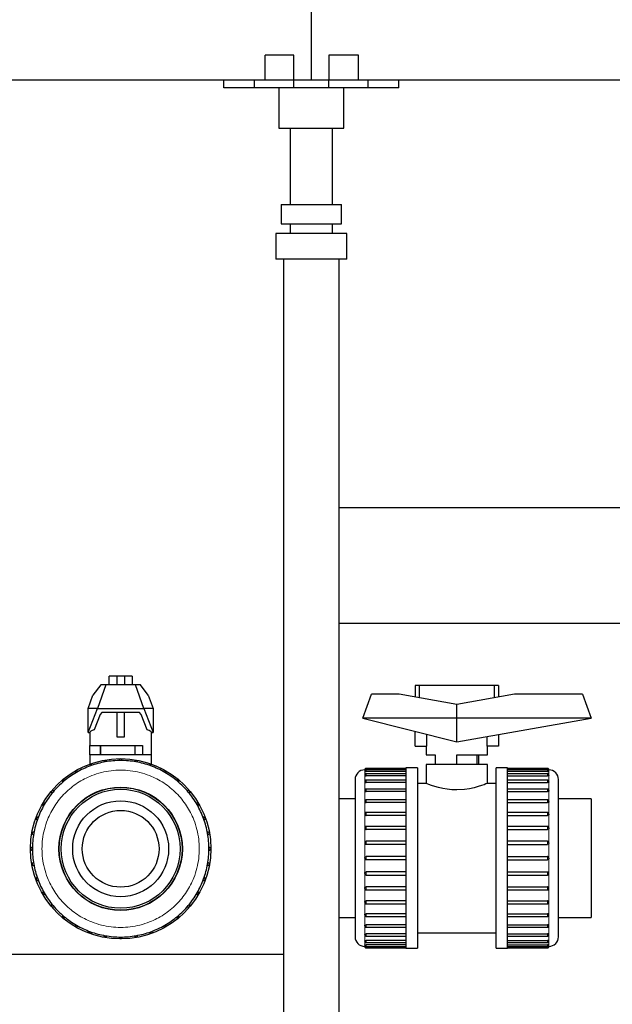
# Model space of a CAD drawing. Header units: millimetres. Extents: x 0 to 841, y 0 to 594.
# Tile 71 of 92: x 499 to 511, y 435 to 455. Entities that reach past the tile are written whole.
import ezdxf

# ---------------------------------------------------------------- set-up
doc = ezdxf.new("R2010")
doc.units = ezdxf.units.MM
doc.layers.add('TRAIT-FORT', color=4, linetype='Continuous', lineweight=25)

msp = doc.modelspace()

# ---------------------------------------------------------------- linework, layer by layer
at = {"lineweight": 18}
for p, q in [((506.11113, 439.84696), (506.11113, 439.81901)), ((506.11113, 439.81901), (506.11113, 439.736)), ((506.14313, 439.85101), (506.14313, 439.87896)), ((506.14313, 439.85101), (506.14313, 439.81318)), ((506.14313, 439.768), (506.14313, 439.72479)), ((509.91913, 439.85088), (509.91913, 439.87896)), ((509.91913, 439.81318), (509.91913, 439.85101)), ((509.91913, 439.72479), (509.91913, 439.768)), ((509.95113, 439.81901), (509.95113, 439.84696)), ((509.95113, 439.736), (509.95113, 439.81901)), ((506.11113, 439.736), (506.11113, 439.60045)), ((506.11113, 439.60045), (506.11113, 439.41648)), ((506.14313, 439.63245), (506.14313, 439.58421)), ((509.91913, 439.58421), (509.91913, 439.63245)), ((509.95113, 439.60045), (509.95113, 439.736)), ((509.95113, 439.41648), (509.95113, 439.60045)), ((506.11113, 439.41648), (506.11113, 439.18969)), ((506.14313, 439.44848), (506.14313, 439.3957)), ((509.91913, 439.3957), (509.91913, 439.44848)), ((509.95113, 439.18969), (509.95113, 439.41648)), ((506.11113, 439.18969), (506.11113, 438.92696)), ((506.14313, 439.22169), (506.14313, 439.165)), ((509.91913, 439.165), (509.91913, 439.22169)), ((509.95113, 438.92696), (509.95113, 439.18969)), ((506.14313, 438.95896), (506.14313, 438.89911)), ((509.91913, 438.89911), (509.91913, 438.95896)), ((506.11113, 438.92696), (506.11113, 438.63628)), ((509.95113, 438.63628), (509.95113, 438.92696)), ((506.11113, 438.63628), (506.11113, 438.32647)), ((506.14313, 438.66828), (506.14313, 438.60611)), ((509.91913, 438.60611), (509.91913, 438.66828)), ((509.95113, 438.32647), (509.95113, 438.63628)), ((506.11113, 438.32647), (506.11113, 438.00696)), ((506.14313, 438.35847), (506.14313, 438.29491)), ((509.91913, 438.29491), (509.91913, 438.35847)), ((509.95113, 438.00696), (509.95113, 438.32647)), ((506.11113, 438.00696), (506.11113, 437.68745)), ((506.14313, 438.03896), (506.14313, 437.97496)), ((509.91913, 437.97496), (509.91913, 438.03896)), ((509.95113, 437.68745), (509.95113, 438.00696)), ((506.14313, 437.71901), (506.14313, 437.65545)), ((509.91913, 437.65545), (509.91913, 437.71901)), ((506.11113, 437.68745), (506.11113, 437.37764)), ((509.95113, 437.37764), (509.95113, 437.68745)), ((506.11113, 437.37764), (506.11113, 437.08696)), ((506.14313, 437.40781), (506.14313, 437.34564)), ((509.91913, 437.34564), (509.91913, 437.40781)), ((509.95113, 437.08696), (509.95113, 437.37764)), ((506.11113, 437.08696), (506.11113, 436.82423)), ((506.14313, 437.11481), (506.14313, 437.05496)), ((509.91913, 437.05496), (509.91913, 437.11481)), ((509.95113, 436.82423), (509.95113, 437.08696)), ((506.11113, 436.82423), (506.11113, 436.59744)), ((506.14313, 436.84892), (506.14313, 436.79223)), ((509.91913, 436.79223), (509.91913, 436.84892)), ((509.95113, 436.59744), (509.95113, 436.82423)), ((506.11113, 436.59744), (506.11113, 436.41347)), ((506.14313, 436.61822), (506.14313, 436.56544)), ((509.91913, 436.56544), (509.91913, 436.61822)), ((509.95113, 436.41347), (509.95113, 436.59744)), ((506.11113, 436.41347), (506.11113, 436.27793)), ((506.11113, 436.27793), (506.11113, 436.19491)), ((506.14313, 436.42971), (506.14313, 436.38147)), ((506.14313, 436.28913), (506.14313, 436.24593)), ((509.91913, 436.38147), (509.91913, 436.42971)), ((509.91913, 436.24593), (509.91913, 436.28913)), ((509.95113, 436.27793), (509.95113, 436.41347)), ((509.95113, 436.19491), (509.95113, 436.27793)), ((506.11113, 436.19491), (506.11113, 436.16696)), ((506.14313, 436.20074), (506.14313, 436.16291)), ((506.14313, 436.1629), (506.14313, 436.13496)), ((509.91913, 436.16291), (509.91913, 436.20074)), ((509.91913, 436.16291), (509.91913, 436.13496)), ((509.95113, 436.16696), (509.95113, 436.19491))]:
    msp.add_line(p, q, dxfattribs=at)
msp.add_open_spline([(501.02428, 439.84251), (501.09095, 439.84016), (501.22635, 439.83539), (501.42931, 439.79601), (501.61495, 439.73641), (501.77998, 439.6612), (501.92424, 439.57691), (502.06019, 439.47774), (502.18598, 439.36421), (502.29951, 439.23842), (502.39868, 439.10246), (502.48299, 438.95821), (502.55811, 438.79317), (502.6181, 438.60754), (502.65603, 438.40457), (502.66834, 438.20251), (502.65603, 438.00044), (502.61809, 437.79748), (502.55811, 437.61185), (502.48298, 437.44681), (502.39868, 437.30255), (502.29951, 437.16661), (502.18597, 437.04081), (502.06018, 436.92728), (501.92423, 436.82811), (501.77997, 436.74381), (501.61493, 436.66868), (501.4293, 436.6087), (501.22634, 436.57077), (501.02427, 436.55845), (500.82221, 436.57077), (500.61925, 436.6087), (500.43361, 436.66869), (500.26858, 436.74381), (500.12432, 436.82812), (499.98837, 436.92728), (499.86258, 437.04082), (499.74905, 437.16661), (499.64988, 437.30256), (499.56557, 437.44682), (499.49045, 437.61186), (499.43046, 437.79749), (499.39253, 438.00045), (499.38022, 438.20252), (499.39253, 438.40459), (499.43047, 438.60755), (499.49045, 438.79318), (499.56558, 438.95821), (499.64988, 439.10248), (499.74905, 439.23842), (499.86259, 439.36422), (499.98838, 439.47775), (500.12433, 439.57692), (500.26859, 439.6612), (500.43363, 439.73641), (500.61926, 439.79601), (500.82222, 439.83539), (500.95762, 439.84016), (501.02428, 439.84251)], degree=3, knots=[0, 0, 0, 0, 0.0194079, 0.03941762, 0.05998784, 0.07607081, 0.09215173, 0.10857691, 0.125, 0.14142519, 0.15784828, 0.17393124, 0.19001216, 0.2105842, 0.23059348, 0.25, 0.26940836, 0.28941762, 0.30998784, 0.32607081, 0.34215173, 0.35857691, 0.375, 0.39142519, 0.40784828, 0.42393124, 0.44001216, 0.4605842, 0.48059348, 0.5, 0.51940836, 0.53941762, 0.55998784, 0.57607081, 0.59215173, 0.60857691, 0.625, 0.64142518, 0.65784828, 0.67393124, 0.69001216, 0.7105842, 0.73059348, 0.75, 0.76940836, 0.78941762, 0.80998784, 0.82607081, 0.84215173, 0.85857691, 0.875, 0.89142518, 0.90784828, 0.92393124, 0.94001216, 0.9605842, 0.98059302, 1, 1, 1, 1], dxfattribs=at)
at = {"layer": 'TRAIT-FORT', "lineweight": 25}
for p, q in [((504.99948, 454.22971), (504.99948, 456.22971)), ((504.03843, 454.22971), (504.03843, 454.74971)), ((504.63348, 454.74971), (504.03843, 454.74971)), ((504.63348, 454.22971), (504.63348, 454.74971)), ((505.98548, 454.74971), (505.36548, 454.74971)), ((505.36548, 454.74971), (505.36548, 454.22971)), ((505.98548, 454.22971), (505.98548, 454.74971)), ((503.17348, 454.22971), (482.82548, 454.22971)), ((503.17348, 454.06971), (503.17348, 454.22971)), ((503.81348, 454.22971), (503.17348, 454.22971)), ((503.81348, 454.06971), (503.81348, 454.22971)), ((504.63348, 454.22971), (503.81348, 454.22971)), ((504.63348, 454.06971), (504.63348, 454.22971)), ((505.36548, 454.22971), (504.63348, 454.22971)), ((505.36548, 454.06971), (505.36548, 454.22971)), ((506.18548, 454.22971), (505.36548, 454.22971)), ((506.18548, 454.06971), (506.18548, 454.22971)), ((506.82548, 454.22971), (506.18548, 454.22971)), ((506.82548, 454.06971), (506.82548, 454.22971)), ((527.17348, 454.22971), (506.82548, 454.22971)), ((503.81348, 454.06971), (503.17348, 454.06971)), ((504.63348, 454.06971), (503.81348, 454.06971)), ((504.31948, 454.06971), (504.31948, 453.22971)), ((505.36548, 454.06971), (504.63348, 454.06971)), ((506.18548, 454.06971), (505.36548, 454.06971)), ((505.67948, 453.22971), (505.67948, 454.06971)), ((506.82548, 454.06971), (506.18548, 454.06971)), ((504.31948, 453.22971), (505.67948, 453.22971)), ((504.55948, 453.22971), (504.55948, 451.63325)), ((505.43948, 451.63325), (505.43948, 453.22971)), ((504.36948, 451.63325), (504.36948, 451.23325)), ((504.36948, 451.63325), (505.62948, 451.63325)), ((505.62948, 451.23325), (505.62948, 451.63325)), ((504.36948, 451.23325), (505.62948, 451.23325)), ((504.55948, 451.23325), (504.55948, 451.03325)), ((505.43948, 451.03325), (505.43948, 451.23325)), ((504.25948, 451.03325), (504.25948, 450.49325)), ((505.73948, 451.03325), (504.25948, 451.03325)), ((505.73948, 450.49325), (505.73948, 451.03325)), ((505.73948, 450.49325), (504.25948, 450.49325)), ((504.41948, 450.49325), (504.41948, 416.62971)), ((505.57948, 416.62971), (505.57948, 450.49325)), ((528.41948, 445.30971), (505.57948, 445.30971)), ((505.57948, 442.90971), (528.41948, 442.90971)), ((500.61171, 441.62251), (500.44748, 441.40713)), ((500.71305, 441.62251), (500.54428, 441.12451)), ((500.71305, 441.62251), (500.61171, 441.62251)), ((501.33551, 441.62251), (500.71305, 441.62251)), ((500.78428, 441.62251), (500.78428, 441.80251)), ((500.94428, 441.80251), (500.78428, 441.80251)), ((500.94428, 441.80251), (500.94428, 441.62251)), ((501.10428, 441.80251), (500.94428, 441.80251)), ((501.10428, 441.80251), (501.10428, 441.62251)), ((501.26428, 441.80251), (501.10428, 441.80251)), ((501.26428, 441.80251), (501.26428, 441.62251)), ((501.50428, 441.12451), (501.33551, 441.62251)), ((501.43685, 441.62251), (501.33551, 441.62251)), ((501.60108, 441.40713), (501.43685, 441.62251)), ((507.16513, 441.60696), (507.16513, 441.36696)), ((507.24513, 441.60696), (507.16513, 441.60696)), ((507.24513, 441.60696), (507.24513, 441.35259)), ((508.81713, 441.60696), (507.24513, 441.60696)), ((508.81713, 441.35259), (508.81713, 441.60696)), ((508.89713, 441.60696), (508.81713, 441.60696)), ((508.89713, 441.60696), (508.89713, 441.36696)), ((500.34428, 441.12451), (500.44748, 441.40713)), ((501.60108, 441.40713), (501.70428, 441.12451)), ((506.07113, 440.92896), (506.25238, 441.42696)), ((506.83113, 441.42696), (506.25238, 441.42696)), ((508.03113, 441.21139), (506.83113, 441.42696)), ((509.23113, 441.42696), (508.03217, 441.21158)), ((510.64987, 441.42696), (509.23113, 441.42696)), ((510.64987, 441.42696), (510.83113, 440.92896)), ((508.03113, 440.92896), (508.03217, 441.21158)), ((508.03217, 441.21158), (508.03113, 441.21139)), ((500.34428, 440.62651), (500.54428, 441.12451)), ((500.54428, 441.12451), (500.34428, 441.12451)), ((500.34428, 440.62651), (500.34428, 441.12451)), ((500.59596, 440.99921), (500.46898, 440.68303)), ((500.54428, 441.12451), (501.50428, 441.12451)), ((500.63239, 441.04674), (500.59596, 440.99921)), ((501.41617, 441.04674), (500.63239, 441.04674)), ((500.94428, 441.04674), (500.94428, 440.53851)), ((501.10428, 440.53851), (501.10428, 441.04674)), ((501.4526, 440.99921), (501.41617, 441.04674)), ((501.57958, 440.68303), (501.4526, 440.99921)), ((501.50428, 441.12451), (501.70428, 440.62651)), ((501.70428, 441.12451), (501.50428, 441.12451)), ((501.70428, 441.12451), (501.70428, 440.62651)), ((508.03113, 440.92896), (506.07113, 440.92896)), ((506.07113, 440.92896), (508.03113, 440.43096)), ((510.83113, 440.92896), (508.03113, 440.92896)), ((508.03113, 440.43096), (508.03113, 440.92896)), ((508.03113, 440.43096), (510.83113, 440.92896)), ((500.34428, 440.62651), (500.38448, 440.62651)), ((500.38448, 440.62651), (500.38448, 440.35851)), ((501.66408, 440.35851), (501.66408, 440.62651)), ((501.66408, 440.62651), (501.70428, 440.62651)), ((507.16513, 440.34296), (507.16513, 440.651)), ((507.39635, 440.59225), (507.39635, 440.34296)), ((508.89713, 440.58498), (508.89713, 440.34296)), ((500.94428, 440.53851), (501.10428, 440.53851)), ((508.66591, 440.34296), (508.66591, 440.54386)), ((500.38448, 440.15851), (500.38448, 440.35851)), ((500.38448, 440.35851), (501.47669, 440.35851)), ((500.60228, 440.35851), (500.60228, 440.15851)), ((500.60228, 440.15851), (500.60228, 440.35851)), ((501.32268, 440.35851), (501.32268, 440.15851)), ((501.47669, 440.35851), (501.47669, 440.15851)), ((501.66408, 440.15851), (501.66408, 440.35851)), ((507.16513, 440.34296), (507.39635, 440.34296)), ((507.39133, 440.34296), (507.39133, 440.16296)), ((508.89713, 440.34296), (508.66591, 440.34296)), ((508.67093, 440.16296), (508.67093, 440.34296)), ((500.38428, 440.15851), (500.38428, 439.97022)), ((501.66428, 440.15851), (500.38428, 440.15851)), ((501.66428, 439.97022), (501.66428, 440.15851)), ((507.39113, 439.96296), (507.39113, 439.56696)), ((508.67113, 439.96296), (507.39113, 439.96296)), ((507.39133, 440.16296), (507.57872, 440.16296)), ((507.57872, 440.16296), (507.57872, 439.96296)), ((508.03113, 440.16296), (508.67093, 440.16296)), ((508.03113, 439.96296), (508.03113, 440.16296)), ((508.45313, 439.96296), (508.45313, 440.16296)), ((508.48353, 440.16296), (508.48353, 439.96296)), ((508.67113, 439.56696), (508.67113, 439.96296)), ((506.11196, 439.85344), (506.11167, 439.84694)), ((506.97113, 439.87896), (506.14313, 439.87896)), ((506.97113, 439.85101), (506.14313, 439.85101)), ((506.97113, 439.81318), (506.14313, 439.81318)), ((506.97113, 439.768), (506.14313, 439.768)), ((507.21113, 439.88696), (506.97113, 439.88696)), ((506.97113, 439.88696), (506.97113, 438.00696)), ((507.21113, 439.88696), (507.21113, 438.00696)), ((509.09113, 439.88696), (508.85113, 439.88696)), ((508.85113, 436.12696), (508.85113, 439.88696)), ((509.09113, 436.12696), (509.09113, 439.88696)), ((509.91913, 439.87896), (509.09113, 439.87896)), ((509.91913, 439.85101), (509.09113, 439.85101)), ((509.91913, 439.81318), (509.09113, 439.81318)), ((509.91913, 439.768), (509.09113, 439.768)), ((509.93035, 439.87693), (509.91912, 439.8788)), ((509.93035, 439.76596), (509.91916, 439.76783)), ((509.93035, 439.84898), (509.9192, 439.85083)), ((509.93323, 439.87542), (509.92653, 439.87809)), ((505.91113, 439.64696), (505.91113, 436.36696)), ((506.97113, 439.72479), (506.14313, 439.72479)), ((506.97113, 439.63245), (506.14313, 439.63245)), ((506.97113, 439.58421), (506.14313, 439.58421)), ((507.39113, 439.56696), (507.21113, 439.56696)), ((508.85113, 439.56696), (508.67113, 439.56696)), ((509.09113, 439.72479), (509.91913, 439.72479)), ((509.91913, 439.63245), (509.09113, 439.63245)), ((509.09113, 439.58421), (509.91913, 439.58421)), ((509.93035, 439.63042), (509.91918, 439.63228)), ((510.15113, 436.36696), (510.15113, 439.64696)), ((506.97113, 439.44848), (506.14313, 439.44848)), ((506.97113, 439.3957), (506.14313, 439.3957)), ((509.91913, 439.44848), (509.09113, 439.44848)), ((509.09113, 439.3957), (509.91913, 439.3957)), ((509.93035, 439.44645), (509.91919, 439.44831)), ((505.91113, 439.24696), (505.57948, 439.24696)), ((506.97113, 439.22169), (506.14313, 439.22169)), ((506.97113, 439.165), (506.14313, 439.165)), ((509.91913, 439.22169), (509.09113, 439.22169)), ((509.09113, 439.165), (509.91913, 439.165)), ((509.93035, 439.21966), (509.91914, 439.22152)), ((510.83113, 439.24696), (510.15113, 439.24696)), ((510.83113, 439.24696), (510.83113, 436.76696)), ((506.97113, 438.95896), (506.14313, 438.95896)), ((509.91913, 438.95896), (509.09113, 438.95896)), ((509.93035, 438.95693), (509.9192, 438.95878)), ((506.97113, 438.89911), (506.14313, 438.89911)), ((509.09113, 438.89911), (509.91913, 438.89911)), ((506.97113, 438.66828), (506.14313, 438.66828)), ((506.97113, 438.60611), (506.14313, 438.60611)), ((509.91913, 438.66828), (509.09113, 438.66828)), ((509.09113, 438.60611), (509.91913, 438.60611)), ((509.93035, 438.66625), (509.91911, 438.66812)), ((506.97113, 438.35847), (506.14313, 438.35847)), ((509.91913, 438.35847), (509.09113, 438.35847)), ((509.93035, 438.35644), (509.91918, 438.3583)), ((506.97113, 438.29491), (506.14313, 438.29491)), ((509.09113, 438.29491), (509.91913, 438.29491)), ((506.97113, 438.03896), (506.14313, 438.03896)), ((506.97113, 437.97496), (506.14313, 437.97496)), ((506.97113, 438.00696), (506.97113, 436.12696)), ((507.21113, 438.00696), (507.21113, 436.12696)), ((509.09113, 438.03896), (509.91913, 438.03896)), ((509.09113, 437.97496), (509.91913, 437.97496)), ((506.97113, 437.71901), (506.14313, 437.71901)), ((509.09113, 437.71901), (509.91913, 437.71901)), ((506.14313, 437.65545), (506.97113, 437.65545)), ((509.09113, 437.65545), (509.91913, 437.65545)), ((506.97113, 437.40781), (506.14313, 437.40781)), ((506.14313, 437.34564), (506.97113, 437.34564)), ((509.09113, 437.40781), (509.91913, 437.40781)), ((509.09113, 437.34564), (509.91913, 437.34564)), ((506.97113, 437.11481), (506.14313, 437.11481)), ((509.09113, 437.11481), (509.91913, 437.11481)), ((506.14313, 437.05496), (506.97113, 437.05496)), ((509.09113, 437.05496), (509.91913, 437.05496)), ((505.57948, 436.76696), (505.91113, 436.76696)), ((506.97113, 436.84892), (506.14313, 436.84892)), ((506.14313, 436.79223), (506.97113, 436.79223)), ((509.09113, 436.84892), (509.91913, 436.84892)), ((509.09113, 436.79223), (509.91913, 436.79223)), ((510.15113, 436.76696), (510.83113, 436.76696)), ((506.97113, 436.61822), (506.14313, 436.61822)), ((506.14313, 436.56544), (506.97113, 436.56544)), ((509.09113, 436.61822), (509.91913, 436.61822)), ((509.09113, 436.56544), (509.91913, 436.56544)), ((506.97113, 436.42971), (506.14313, 436.42971)), ((506.14313, 436.38147), (506.97113, 436.38147)), ((506.97113, 436.28913), (506.14313, 436.28913)), ((507.21113, 436.44696), (508.85113, 436.44696)), ((509.09113, 436.42971), (509.91913, 436.42971)), ((509.09113, 436.38147), (509.91913, 436.38147)), ((509.09113, 436.28913), (509.91913, 436.28913)), ((506.11652, 436.17714), (506.12278, 436.17085)), ((506.11652, 436.17714), (506.12278, 436.17085)), ((506.14024, 436.13534), (506.14313, 436.1353)), ((506.14313, 436.24593), (506.97113, 436.24593)), ((506.97113, 436.20074), (506.14313, 436.20074)), ((506.14313, 436.16291), (506.97113, 436.16291)), ((506.14313, 436.13496), (506.97113, 436.13496)), ((506.97113, 436.12696), (507.21113, 436.12696)), ((508.85113, 436.12696), (509.09113, 436.12696)), ((509.09113, 436.24593), (509.91913, 436.24593)), ((509.09113, 436.20074), (509.91913, 436.20074)), ((509.09113, 436.16291), (509.91913, 436.16291)), ((509.09113, 436.13496), (509.91913, 436.13496)), ((509.91914, 436.13557), (509.9237, 436.13541)), ((509.95033, 436.1629), (509.95068, 436.167)), ((487.23113, 436.00696), (504.41948, 436.00696))]:
    msp.add_line(p, q, dxfattribs=at)
at = {"layer": 'TRAIT-FORT', "lineweight": 25, "flags": 128}
msp.add_lwpolyline([(508.67113, 439.56696), (508.66308, 439.56368), (508.6383, 439.55378), (508.59918, 439.53885), (508.54488, 439.51955), (508.47643, 439.4977), (508.39401, 439.47519), (508.29938, 439.4547), (508.1928, 439.43879), (508.03113, 439.42963), (507.93038, 439.4332), (507.82964, 439.44383), (507.73762, 439.4596), (507.65116, 439.4795), (507.57259, 439.5017), (507.50454, 439.52396), (507.45045, 439.54358), (507.41209, 439.55848), (507.39113, 439.56696), (507.39113, 439.56696)], dxfattribs=at)
at = {"layer": 'TRAIT-FORT', "lineweight": 25}
for radius in [1.88, 1.286, 1.28, 1.24, 1, 0.8]:
    msp.add_circle((501.02428, 438.20251), radius, dxfattribs=at)
for centre, radius, start, end in [((500.39496, 439.93155), 0.032, 19.50177, 200.49823), ((501.02428, 438.20251), 1.84, 100, 110), ((500.70477, 440.01456), 0.032, 9.50177, 190.49823), ((501.02428, 438.20251), 1.84, 90, 100), ((501.02428, 440.04251), 0.032, 359.50177, 180.49823), ((501.02428, 438.20251), 1.84, 80, 90), ((501.34379, 440.01456), 0.032, 349.50177, 170.49823), ((501.02428, 438.20251), 1.84, 70, 80), ((501.6536, 439.93155), 0.032, 339.50177, 160.49823), ((501.02428, 438.20251), 1.84, 120, 130), ((500.10428, 439.796), 0.032, 29.50177, 210.49823), ((501.02428, 438.20251), 1.84, 110, 120), ((501.02428, 438.20251), 1.84, 60, 70), ((501.94428, 439.796), 0.032, 329.50177, 150.49823), ((501.02428, 438.20251), 1.84, 50, 60), ((506.11113, 439.64696), 0.2, 90, 180), ((509.95113, 439.64696), 0.2, 0, 90), ((501.02428, 438.20251), 1.84, 130, 140), ((499.84155, 439.61204), 0.032, 39.50177, 220.49823), ((502.20701, 439.61204), 0.032, 319.50177, 140.49823), ((501.02428, 438.20251), 1.84, 40, 50), ((501.02428, 438.20251), 1.84, 140, 150), ((499.61476, 439.38524), 0.032, 49.50177, 230.49823), ((502.4338, 439.38524), 0.032, 309.50177, 130.49823), ((501.02428, 438.20251), 1.84, 30, 40), ((499.43079, 439.12251), 0.032, 59.50177, 240.49823), ((502.61777, 439.12251), 0.032, 299.50177, 120.49823), ((501.02428, 438.20251), 1.84, 150, 160), ((501.02428, 438.20251), 1.84, 20, 30), ((501.02428, 438.20251), 1.84, 160, 170), ((499.29525, 438.83183), 0.032, 69.50177, 250.49823), ((502.75331, 438.83183), 0.032, 289.50177, 110.49823), ((501.02428, 438.20251), 1.84, 10, 20), ((499.21223, 438.52203), 0.032, 79.50177, 260.49823), ((502.83633, 438.52203), 0.032, 279.50177, 100.49823), ((501.02428, 438.20251), 1.84, 170, 180), ((501.02428, 438.20251), 1.84, 0, 10), ((499.18428, 438.20251), 0.032, 89.50177, 270.49823), ((501.02428, 438.20251), 1.84, 180, 190), ((501.02428, 438.20251), 1.84, 350, 0), ((502.86428, 438.20251), 0.032, 269.50177, 90.49823), ((499.21223, 437.883), 0.032, 99.50177, 280.49823), ((502.83633, 437.883), 0.032, 259.50177, 80.49823), ((501.02428, 438.20251), 1.84, 190, 200), ((501.02428, 438.20251), 1.84, 340, 350), ((499.29525, 437.5732), 0.032, 109.50177, 290.49823), ((501.02428, 438.20251), 1.84, 200, 210), ((501.02428, 438.20251), 1.84, 330, 340), ((502.75331, 437.5732), 0.032, 249.50177, 70.49823), ((499.43079, 437.28251), 0.032, 119.50177, 300.49823), ((502.61777, 437.28251), 0.032, 239.50177, 60.49823), ((501.02428, 438.20251), 1.84, 210, 220), ((501.02428, 438.20251), 1.84, 320, 330), ((499.61476, 437.01978), 0.032, 129.50177, 310.49823), ((501.02428, 438.20251), 1.84, 220, 230), ((501.02428, 438.20251), 1.84, 310, 320), ((502.4338, 437.01978), 0.032, 229.50177, 50.49823), ((499.84155, 436.79299), 0.032, 139.50177, 320.49823), ((501.02428, 438.20251), 1.84, 230, 240), ((501.02428, 438.20251), 1.84, 300, 310), ((502.20701, 436.79299), 0.032, 219.50177, 40.49823), ((500.10428, 436.60903), 0.032, 149.50177, 330.49823), ((501.02428, 438.20251), 1.84, 240, 250), ((500.39496, 436.47348), 0.032, 159.50177, 340.49823), ((501.02428, 438.20251), 1.84, 250, 260), ((501.02428, 438.20251), 1.84, 280, 290), ((501.6536, 436.47348), 0.032, 199.50177, 20.49823), ((501.02428, 438.20251), 1.84, 290, 300), ((501.94428, 436.60903), 0.032, 209.50177, 30.49823), ((500.70477, 436.39047), 0.032, 169.50177, 350.49823), ((501.02428, 438.20251), 1.84, 260, 270), ((501.02428, 436.36251), 0.032, 179.50177, 0.49823), ((501.02428, 438.20251), 1.84, 270, 280), ((501.34379, 436.39047), 0.032, 189.50177, 10.49823), ((506.11113, 436.36696), 0.2, 180, 270), ((509.95113, 436.36696), 0.2, 270, 0)]:
    msp.add_arc(centre, radius, start, end, dxfattribs=at)
for start_param, end_param in [(2.62181505, 3.14159265), (0, 0.5197776)]:
    msp.add_ellipse((501.02428, 440.62651), major_axis=(0.6398, 0), ratio=0.17785714, start_param=start_param, end_param=end_param, dxfattribs=at)
for points, knots in [([(506.11113, 439.84696), (506.11147, 439.84695), (506.11217, 439.84694), (506.11779, 439.84686), (506.12337, 439.84678), (506.12729, 439.84675), (506.12786, 439.84675)], [0, 0, 0, 0, 0.31535176, 0.6307029, 0.9460707, 1, 1, 1, 1]), ([(506.11113, 439.81901), (506.11148, 439.81838), (506.11219, 439.81711), (506.1177, 439.81536), (506.12582, 439.81401), (506.13482, 439.81328), (506.14077, 439.81321), (506.14313, 439.81318)], [0, 0, 0, 0, 0.214668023, 0.42933562, 0.644014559, 0.858706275, 1, 1, 1, 1]), ([(506.14313, 439.87887), (506.14185, 439.87886), (506.13766, 439.87882), (506.13043, 439.87677), (506.12199, 439.87175), (506.11508, 439.86349), (506.11122, 439.85458), (506.11153, 439.84881), (506.11163, 439.84696)], [0, 0, 0, 0, 0.076088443, 0.25103009, 0.442616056, 0.655941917, 0.889528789, 1, 1, 1, 1]), ([(506.14311, 439.85092), (506.14184, 439.85091), (506.13765, 439.85086), (506.13043, 439.84882), (506.12199, 439.84379), (506.11508, 439.83554), (506.11122, 439.82662), (506.11153, 439.82085), (506.11163, 439.81899)], [0, 0, 0, 0, 0.075724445, 0.250678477, 0.442278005, 0.655618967, 0.889222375, 1, 1, 1, 1]), ([(506.14312, 439.76791), (506.14185, 439.7679), (506.13766, 439.76785), (506.13043, 439.76581), (506.12199, 439.76078), (506.11508, 439.75253), (506.11122, 439.74361), (506.11153, 439.73783), (506.11163, 439.73596)], [0, 0, 0, 0, 0.0760201, 0.25085314, 0.44232018, 0.65551361, 0.88895548, 1, 1, 1, 1]), ([(509.91913, 439.81318), (509.92272, 439.81324), (509.92992, 439.81338), (509.93951, 439.81442), (509.94675, 439.81593), (509.95058, 439.81756), (509.95097, 439.81859), (509.95113, 439.81901)], [0, 0, 0, 0, 0.21468829, 0.4293764, 0.64406853, 0.858758, 1, 1, 1, 1]), ([(509.95107, 439.84697), (509.95109, 439.84707), (509.9518, 439.85091), (509.94936, 439.85862), (509.94437, 439.86742), (509.9376, 439.8736), (509.93274, 439.87583), (509.93035, 439.87693)], [0, 0, 0, 0, 0.00804887, 0.30282394, 0.58693591, 0.79594325, 1, 1, 1, 1]), ([(509.95107, 439.81902), (509.95109, 439.81912), (509.9518, 439.82296), (509.94936, 439.83067), (509.94437, 439.83946), (509.9376, 439.84565), (509.93274, 439.84787), (509.93035, 439.84898)], [0, 0, 0, 0, 0.00802112, 0.30280444, 0.58692436, 0.79593754, 1, 1, 1, 1]), ([(509.95107, 439.73601), (509.95109, 439.73611), (509.9518, 439.73995), (509.94936, 439.74765), (509.94437, 439.75645), (509.9376, 439.76263), (509.93274, 439.76486), (509.93035, 439.76596)], [0, 0, 0, 0, 0.007957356, 0.30275962, 0.586897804, 0.795924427, 1, 1, 1, 1]), ([(509.95113, 439.84696), (509.95078, 439.84695), (509.95009, 439.84694), (509.94446, 439.84686), (509.93895, 439.84678), (509.9351, 439.84675), (509.9346, 439.84675)], [0, 0, 0, 0, 0.317454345, 0.634908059, 0.952378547, 1, 1, 1, 1]), ([(506.11113, 439.736), (506.11148, 439.73476), (506.11219, 439.73229), (506.1177, 439.72892), (506.12582, 439.72636), (506.13482, 439.72499), (506.14077, 439.72485), (506.14313, 439.72479)], [0, 0, 0, 0, 0.21466802, 0.42933562, 0.64401456, 0.85870628, 1, 1, 1, 1]), ([(506.11113, 439.60045), (506.11148, 439.59864), (506.11219, 439.59503), (506.1177, 439.59017), (506.12447, 439.58707), (506.13083, 439.58539), (506.13464, 439.58476), (506.13874, 439.58432), (506.14115, 439.58426), (506.14313, 439.58421)], [0, 0, 0, 0, 0.21447593, 0.428951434, 0.64343827, 0.74953222, 0.855624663, 0.882061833, 1, 1, 1, 1]), ([(506.14311, 439.63236), (506.14184, 439.63235), (506.13765, 439.63231), (506.13043, 439.63026), (506.12199, 439.62523), (506.11508, 439.61698), (506.11121, 439.60805), (506.11153, 439.60227), (506.11163, 439.60039)], [0, 0, 0, 0, 0.07569646, 0.25050482, 0.44194482, 0.65510814, 0.88851704, 1, 1, 1, 1]), ([(509.95113, 439.736), (509.95077, 439.73476), (509.95007, 439.73229), (509.94455, 439.72892), (509.93643, 439.72636), (509.92743, 439.72499), (509.92149, 439.72485), (509.91913, 439.72479)], [0, 0, 0, 0, 0.21466802, 0.42933562, 0.64401456, 0.85870628, 1, 1, 1, 1]), ([(509.95113, 439.60045), (509.95077, 439.59864), (509.95007, 439.59504), (509.94455, 439.59016), (509.93643, 439.58646), (509.92743, 439.58449), (509.92149, 439.58429), (509.91913, 439.58421)], [0, 0, 0, 0, 0.21466802, 0.42933562, 0.64401456, 0.85870628, 1, 1, 1, 1]), ([(509.95107, 439.60047), (509.95109, 439.60057), (509.9518, 439.6044), (509.94936, 439.61211), (509.94437, 439.6209), (509.9376, 439.62709), (509.93274, 439.62931), (509.93035, 439.63042)], [0, 0, 0, 0, 0.00783312, 0.3026723, 0.58684607, 0.79589887, 1, 1, 1, 1]), ([(506.11113, 439.41648), (506.11148, 439.41417), (506.11219, 439.40953), (506.1177, 439.4033), (506.12582, 439.39857), (506.13482, 439.39606), (506.14077, 439.3958), (506.14313, 439.3957)], [0, 0, 0, 0, 0.21466802, 0.42933562, 0.64401456, 0.85870628, 1, 1, 1, 1]), ([(506.14312, 439.4484), (506.14185, 439.44838), (506.13766, 439.44834), (506.13043, 439.44629), (506.12199, 439.44127), (506.11508, 439.43301), (506.11121, 439.42408), (506.11153, 439.41828), (506.11163, 439.4164)], [0, 0, 0, 0, 0.075771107, 0.250436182, 0.441719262, 0.654707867, 0.887925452, 1, 1, 1, 1]), ([(509.95113, 439.41648), (509.95077, 439.41417), (509.95007, 439.40953), (509.94455, 439.4033), (509.93643, 439.39857), (509.92743, 439.39606), (509.92149, 439.3958), (509.91913, 439.3957)], [0, 0, 0, 0, 0.21466802, 0.42933562, 0.64401456, 0.85870628, 1, 1, 1, 1]), ([(509.95107, 439.4165), (509.95109, 439.4166), (509.9518, 439.42044), (509.94936, 439.42814), (509.94437, 439.43694), (509.9376, 439.44312), (509.93274, 439.44535), (509.93035, 439.44645)], [0, 0, 0, 0, 0.00776337, 0.30262328, 0.58681702, 0.79588452, 1, 1, 1, 1]), ([(506.11113, 439.18969), (506.11148, 439.18693), (506.11219, 439.18141), (506.1177, 439.17402), (506.12388, 439.16973), (506.13099, 439.16663), (506.13681, 439.16519), (506.14176, 439.16504), (506.14313, 439.165)], [0, 0, 0, 0, 0.21462267, 0.42924492, 0.64387851, 0.7033454, 0.91798771, 1, 1, 1, 1]), ([(506.14311, 439.2216), (506.14185, 439.22159), (506.13766, 439.22155), (506.13043, 439.2195), (506.12199, 439.21448), (506.11508, 439.20622), (506.11121, 439.19726), (506.11153, 439.19145), (506.11163, 439.18954)], [0, 0, 0, 0, 0.07564671, 0.25011401, 0.44118049, 0.65392792, 0.88688143, 1, 1, 1, 1]), ([(509.95113, 439.18969), (509.95077, 439.18693), (509.95007, 439.18141), (509.94455, 439.17401), (509.93643, 439.1684), (509.92743, 439.16542), (509.92149, 439.16512), (509.91913, 439.165)], [0, 0, 0, 0, 0.21466802, 0.42933562, 0.64401456, 0.85870628, 1, 1, 1, 1]), ([(509.95107, 439.18972), (509.95109, 439.18982), (509.9518, 439.19365), (509.94936, 439.20135), (509.94437, 439.21015), (509.9376, 439.21633), (509.93274, 439.21856), (509.93035, 439.21966)], [0, 0, 0, 0, 0.00740672, 0.30237262, 0.58666851, 0.79581116, 1, 1, 1, 1]), ([(506.14311, 438.95887), (506.14184, 438.95886), (506.13765, 438.95882), (506.13043, 438.95677), (506.12199, 438.95175), (506.11508, 438.94349), (506.1112, 438.9345), (506.11153, 438.92864), (506.11163, 438.9267)], [0, 0, 0, 0, 0.07539905, 0.24947173, 0.44010606, 0.65237229, 0.8847989, 1, 1, 1, 1]), ([(509.95108, 438.92701), (509.95109, 438.9271), (509.9518, 438.93092), (509.94935, 438.93862), (509.94437, 438.94742), (509.9376, 438.9536), (509.93274, 438.95583), (509.93035, 438.95693)], [0, 0, 0, 0, 0.00694523, 0.30204827, 0.58647634, 0.79571622, 1, 1, 1, 1]), ([(506.11113, 438.92696), (506.11148, 438.92384), (506.11219, 438.9176), (506.11771, 438.90927), (506.12582, 438.90291), (506.13368, 438.90011), (506.13955, 438.89921), (506.14191, 438.89915), (506.14313, 438.89911)], [0, 0, 0, 0, 0.21462154, 0.42924266, 0.64387511, 0.85852034, 0.9270436, 1, 1, 1, 1]), ([(509.95113, 438.92696), (509.95077, 438.92384), (509.95007, 438.91761), (509.94455, 438.90926), (509.93643, 438.90294), (509.92743, 438.89959), (509.92149, 438.89925), (509.91913, 438.89911)], [0, 0, 0, 0, 0.21466802, 0.42933562, 0.64401456, 0.85870628, 1, 1, 1, 1]), ([(506.11113, 438.63628), (506.11148, 438.6329), (506.11219, 438.62613), (506.1177, 438.61709), (506.12582, 438.61026), (506.13482, 438.60663), (506.14077, 438.60626), (506.14313, 438.60611)], [0, 0, 0, 0, 0.214668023, 0.42933562, 0.644014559, 0.858706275, 1, 1, 1, 1]), ([(506.14312, 438.66819), (506.14185, 438.66818), (506.13766, 438.66814), (506.13043, 438.66609), (506.122, 438.66106), (506.11507, 438.65281), (506.11117, 438.64372), (506.11152, 438.63776), (506.11164, 438.63573)], [0, 0, 0, 0, 0.0751848, 0.24822291, 0.43772424, 0.64872892, 0.87977414, 1, 1, 1, 1]), ([(509.95113, 438.63628), (509.95077, 438.6329), (509.95007, 438.62613), (509.94455, 438.61709), (509.93643, 438.61026), (509.92743, 438.60663), (509.92149, 438.60626), (509.91913, 438.60611)], [0, 0, 0, 0, 0.21466802, 0.42933562, 0.64401456, 0.85870628, 1, 1, 1, 1]), ([(509.95108, 438.63636), (509.9511, 438.63644), (509.9518, 438.64025), (509.94935, 438.64794), (509.94437, 438.65673), (509.9376, 438.66292), (509.93274, 438.66515), (509.93035, 438.66625)], [0, 0, 0, 0, 0.00611971, 0.30146806, 0.58613258, 0.7955464, 1, 1, 1, 1]), ([(506.11113, 438.32647), (506.11148, 438.32293), (506.11219, 438.31584), (506.1177, 438.30638), (506.12582, 438.29924), (506.13482, 438.29545), (506.14077, 438.29507), (506.14313, 438.29491)], [0, 0, 0, 0, 0.21466802, 0.42933562, 0.64401456, 0.85870628, 1, 1, 1, 1]), ([(506.14311, 438.35839), (506.14184, 438.35837), (506.13765, 438.35833), (506.13043, 438.35629), (506.122, 438.35126), (506.11506, 438.34301), (506.1111, 438.33362), (506.11149, 438.32736), (506.11164, 438.32501)], [0, 0, 0, 0, 0.07360152, 0.24364303, 0.42986266, 0.63721324, 0.86425732, 1, 1, 1, 1]), ([(509.95113, 438.32647), (509.95077, 438.32293), (509.95007, 438.31584), (509.94455, 438.30638), (509.93643, 438.29924), (509.92743, 438.29545), (509.92149, 438.29507), (509.91913, 438.29491)], [0, 0, 0, 0, 0.21466802, 0.42933562, 0.64401456, 0.85870628, 1, 1, 1, 1]), ([(509.95073, 438.32884), (509.95036, 438.33195), (509.94954, 438.33873), (509.94427, 438.34693), (509.93762, 438.35311), (509.93275, 438.35534), (509.93035, 438.35644)], [0, 0, 0, 0, 0.25661431, 0.55955755, 0.78241814, 1, 1, 1, 1]), ([(506.11113, 438.00696), (506.11148, 438.01056), (506.11218, 438.01775), (506.11653, 438.02526), (506.12215, 438.03152), (506.12918, 438.03642), (506.13732, 438.03877), (506.14201, 438.03892), (506.14313, 438.03896)], [0, 0, 0, 0, 0.21462169, 0.42924294, 0.50397994, 0.71862566, 0.93327149, 1, 1, 1, 1]), ([(506.11113, 438.00696), (506.11128, 438.00327), (506.11148, 437.99859), (506.11383, 437.99467), (506.11433, 437.99384)], [0, 0, 0, 0, 0.78795299, 1, 1, 1, 1]), ([(506.11433, 437.99384), (506.11464, 437.99291), (506.11573, 437.98957), (506.12065, 437.9835), (506.12628, 437.98003), (506.12974, 437.97789)], [0, 0, 0, 0, 0.12949053, 0.46303441, 1, 1, 1, 1]), ([(506.12974, 437.97789), (506.13367, 437.97643), (506.13806, 437.97479), (506.14264, 437.97502), (506.14313, 437.97505)], [0, 0, 0, 0, 0.89442013, 1, 1, 1, 1]), ([(509.92844, 438.03724), (509.92768, 438.03758), (509.92477, 438.0389), (509.92153, 438.03893), (509.91913, 438.03896)], [0, 0, 0, 0, 0.2585501, 1, 1, 1, 1]), ([(509.95113, 438.00696), (509.95077, 438.00336), (509.95007, 437.99617), (509.94455, 437.98658), (509.93643, 437.97934), (509.92743, 437.97551), (509.92149, 437.97512), (509.91913, 437.97496)], [0, 0, 0, 0, 0.21466802, 0.42933562, 0.64401456, 0.85870628, 1, 1, 1, 1]), ([(509.94366, 438.02735), (509.94356, 438.02753), (509.94209, 438.03003), (509.93747, 438.03351), (509.9327, 438.0358), (509.93035, 438.03693)], [0, 0, 0, 0, 0.0371651, 0.52435236, 1, 1, 1, 1]), ([(509.95113, 438.00696), (509.95072, 438.0105), (509.94991, 438.01759), (509.94666, 438.02472), (509.94382, 438.02722), (509.94366, 438.02735)], [0, 0, 0, 0, 0.4862335, 0.97246604, 1, 1, 1, 1]), ([(506.11113, 437.68745), (506.11148, 437.69099), (506.11216, 437.6978), (506.11737, 437.70704), (506.12508, 437.7142), (506.13424, 437.71836), (506.14048, 437.71882), (506.14313, 437.71901)], [0, 0, 0, 0, 0.21464493, 0.41206623, 0.62673533, 0.84140439, 1, 1, 1, 1]), ([(509.95113, 437.68745), (509.95077, 437.69099), (509.95007, 437.69808), (509.94455, 437.70754), (509.93643, 437.71468), (509.92743, 437.71847), (509.92149, 437.71886), (509.91913, 437.71901)], [0, 0, 0, 0, 0.21466802, 0.42933562, 0.64401456, 0.85870628, 1, 1, 1, 1]), ([(506.11164, 437.68604), (506.11158, 437.68456), (506.11138, 437.6795), (506.11457, 437.67231), (506.12046, 437.66393), (506.1262, 437.6605), (506.12974, 437.65838)], [0, 0, 0, 0, 0.12630771, 0.43365426, 0.65065495, 1, 1, 1, 1]), ([(506.12974, 437.65838), (506.13367, 437.65692), (506.13807, 437.65527), (506.14265, 437.65551), (506.14314, 437.65554)], [0, 0, 0, 0, 0.89333667, 1, 1, 1, 1]), ([(509.91905, 437.65562), (509.91938, 437.65556), (509.92159, 437.65515), (509.92707, 437.65635), (509.93527, 437.65912), (509.94374, 437.66597), (509.94951, 437.6758), (509.95188, 437.68453), (509.95088, 437.68914), (509.95073, 437.68982)], [0, 0, 0, 0, 0.01892731, 0.12814584, 0.31113244, 0.51330479, 0.73135445, 0.96015732, 1, 1, 1, 1]), ([(506.11113, 437.37764), (506.11147, 437.38103), (506.11204, 437.38659), (506.11628, 437.39471), (506.12262, 437.4015), (506.13223, 437.40678), (506.13948, 437.40746), (506.14313, 437.40781)], [0, 0, 0, 0, 0.21467431, 0.35291328, 0.56760976, 0.78230607, 1, 1, 1, 1]), ([(506.11164, 437.37725), (506.11155, 437.37543), (506.1113, 437.37002), (506.11456, 437.3625), (506.12046, 437.35412), (506.1262, 437.35069), (506.12974, 437.34858)], [0, 0, 0, 0, 0.15108948, 0.44971833, 0.66056391, 1, 1, 1, 1]), ([(506.12974, 437.34858), (506.13367, 437.34711), (506.13806, 437.34547), (506.14264, 437.34571), (506.14313, 437.34573)], [0, 0, 0, 0, 0.89447993, 1, 1, 1, 1]), ([(509.91911, 437.34581), (509.91942, 437.34575), (509.92161, 437.34535), (509.92707, 437.34655), (509.9353, 437.34931), (509.94364, 437.35616), (509.9499, 437.36597), (509.95069, 437.37377), (509.95108, 437.37773)], [0, 0, 0, 0, 0.018552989, 0.132981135, 0.324696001, 0.536511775, 0.764962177, 1, 1, 1, 1]), ([(509.95113, 437.37764), (509.95077, 437.38103), (509.95007, 437.38779), (509.94455, 437.39683), (509.93643, 437.40366), (509.92743, 437.40729), (509.92149, 437.40766), (509.91913, 437.40781)], [0, 0, 0, 0, 0.21466802, 0.42933562, 0.64401456, 0.85870628, 1, 1, 1, 1]), ([(506.11113, 437.08696), (506.11147, 437.09008), (506.11196, 437.09465), (506.11563, 437.10169), (506.12112, 437.10789), (506.13033, 437.11305), (506.13815, 437.11472), (506.14243, 437.1148), (506.14313, 437.11481)], [0, 0, 0, 0, 0.21462855, 0.31410438, 0.52875515, 0.74340566, 0.9580596, 1, 1, 1, 1]), ([(509.91906, 437.05513), (509.91939, 437.05507), (509.92159, 437.05466), (509.92707, 437.05586), (509.9353, 437.05863), (509.94364, 437.06547), (509.94989, 437.07527), (509.95068, 437.08307), (509.95108, 437.08701)], [0, 0, 0, 0, 0.01958893, 0.1339722, 0.32561187, 0.53734456, 0.76570536, 1, 1, 1, 1]), ([(509.95113, 437.08696), (509.95077, 437.09008), (509.95007, 437.09632), (509.94455, 437.10466), (509.93643, 437.11098), (509.92743, 437.11433), (509.92149, 437.11468), (509.91913, 437.11481)], [0, 0, 0, 0, 0.214668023, 0.42933562, 0.644014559, 0.858706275, 1, 1, 1, 1]), ([(506.11163, 437.08678), (506.11154, 437.08489), (506.11128, 437.07941), (506.11455, 437.07182), (506.12047, 437.06344), (506.1262, 437.06001), (506.12974, 437.05789)], [0, 0, 0, 0, 0.1561148, 0.45297585, 0.66257329, 1, 1, 1, 1]), ([(506.12974, 437.05789), (506.13367, 437.05643), (506.13807, 437.05479), (506.14266, 437.05502), (506.14315, 437.05505)], [0, 0, 0, 0, 0.893020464, 1, 1, 1, 1]), ([(506.11113, 436.82423), (506.11146, 436.827), (506.11191, 436.83072), (506.11523, 436.8367), (506.1202, 436.8421), (506.12918, 436.84695), (506.13732, 436.84878), (506.14201, 436.84889), (506.14313, 436.84892)], [0, 0, 0, 0, 0.214620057, 0.289282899, 0.503924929, 0.718566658, 0.933213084, 1, 1, 1, 1]), ([(506.11163, 436.82414), (506.11154, 436.82222), (506.11127, 436.81671), (506.11455, 436.80909), (506.12047, 436.80071), (506.1262, 436.79728), (506.12974, 436.79516)], [0, 0, 0, 0, 0.157999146, 0.454197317, 0.663326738, 1, 1, 1, 1]), ([(506.12974, 436.79516), (506.13367, 436.7937), (506.13806, 436.79206), (506.14265, 436.79229), (506.14313, 436.79232)], [0, 0, 0, 0, 0.89389233, 1, 1, 1, 1]), ([(509.91908, 436.7924), (509.9194, 436.79234), (509.9216, 436.79193), (509.92707, 436.79313), (509.9353, 436.7959), (509.94364, 436.80274), (509.94989, 436.81254), (509.95068, 436.82033), (509.95107, 436.82427)], [0, 0, 0, 0, 0.01926313, 0.13372697, 0.32550164, 0.53738349, 0.76590516, 1, 1, 1, 1]), ([(509.95113, 436.82423), (509.95077, 436.82699), (509.95007, 436.83251), (509.94455, 436.83991), (509.93643, 436.84552), (509.92743, 436.8485), (509.92149, 436.8488), (509.91913, 436.84892)], [0, 0, 0, 0, 0.21466802, 0.42933562, 0.64401456, 0.85870628, 1, 1, 1, 1]), ([(506.11113, 436.59744), (506.11146, 436.59976), (506.11188, 436.60273), (506.115, 436.60764), (506.11968, 436.61212), (506.12851, 436.61634), (506.13683, 436.61806), (506.14177, 436.61819), (506.14313, 436.61822)], [0, 0, 0, 0, 0.21462044, 0.27467481, 0.48931698, 0.70395883, 0.91860611, 1, 1, 1, 1]), ([(506.11163, 436.59738), (506.11154, 436.59545), (506.11127, 436.58993), (506.11455, 436.58229), (506.12047, 436.57392), (506.1262, 436.57049), (506.12974, 436.56837)], [0, 0, 0, 0, 0.1589109, 0.45478833, 0.6636913, 1, 1, 1, 1]), ([(506.12974, 436.56837), (506.13367, 436.56691), (506.13807, 436.56526), (506.14265, 436.5655), (506.14314, 436.56553)], [0, 0, 0, 0, 0.89321339, 1, 1, 1, 1]), ([(509.91909, 436.56561), (509.9194, 436.56555), (509.9216, 436.56514), (509.92707, 436.56634), (509.9353, 436.56911), (509.94364, 436.57595), (509.94989, 436.58574), (509.95068, 436.59353), (509.95107, 436.59746)], [0, 0, 0, 0, 0.01909952, 0.13360694, 0.32545464, 0.53741717, 0.76602585, 1, 1, 1, 1]), ([(509.95113, 436.59744), (509.95077, 436.59976), (509.95007, 436.60439), (509.94455, 436.61062), (509.93643, 436.61535), (509.92743, 436.61786), (509.92149, 436.61812), (509.91913, 436.61822)], [0, 0, 0, 0, 0.21466802, 0.42933562, 0.64401456, 0.85870628, 1, 1, 1, 1]), ([(506.11113, 436.41347), (506.11146, 436.41528), (506.11187, 436.41754), (506.1149, 436.42133), (506.11945, 436.42481), (506.12822, 436.42816), (506.13661, 436.42957), (506.14166, 436.42968), (506.14313, 436.42971)], [0, 0, 0, 0, 0.21462187, 0.26828027, 0.48292374, 0.69756687, 0.91221576, 1, 1, 1, 1]), ([(506.11113, 436.27793), (506.11146, 436.27916), (506.11187, 436.28072), (506.11492, 436.28333), (506.11949, 436.28574), (506.12826, 436.28806), (506.13665, 436.28904), (506.14168, 436.28911), (506.14313, 436.28913)], [0, 0, 0, 0, 0.214621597, 0.269272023, 0.483915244, 0.698558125, 0.913206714, 1, 1, 1, 1]), ([(506.11163, 436.41344), (506.11154, 436.4115), (506.11127, 436.40597), (506.11455, 436.39833), (506.12047, 436.38995), (506.1262, 436.38652), (506.12974, 436.38441)], [0, 0, 0, 0, 0.15943457, 0.45512779, 0.66390069, 1, 1, 1, 1]), ([(506.11163, 436.27791), (506.11154, 436.27596), (506.11127, 436.27043), (506.11455, 436.26278), (506.12047, 436.25441), (506.1262, 436.25098), (506.12974, 436.24886)], [0, 0, 0, 0, 0.15978057, 0.45535207, 0.66403904, 1, 1, 1, 1]), ([(506.12974, 436.38441), (506.13367, 436.38294), (506.13807, 436.3813), (506.14265, 436.38154), (506.14314, 436.38156)], [0, 0, 0, 0, 0.8933931, 1, 1, 1, 1]), ([(509.91906, 436.38165), (509.91938, 436.38159), (509.92159, 436.38118), (509.92707, 436.38238), (509.9353, 436.38514), (509.94364, 436.39199), (509.94989, 436.40178), (509.95067, 436.40956), (509.95107, 436.41349)], [0, 0, 0, 0, 0.01969466, 0.1341475, 0.32590375, 0.53776524, 0.76626495, 1, 1, 1, 1]), ([(509.95113, 436.41347), (509.95077, 436.41528), (509.95007, 436.41889), (509.94455, 436.42376), (509.93643, 436.42746), (509.92743, 436.42943), (509.92149, 436.42963), (509.91913, 436.42971)], [0, 0, 0, 0, 0.21466802, 0.42933562, 0.64401456, 0.85870628, 1, 1, 1, 1]), ([(509.95113, 436.27793), (509.95077, 436.27916), (509.95007, 436.28163), (509.94455, 436.285), (509.93643, 436.28756), (509.92743, 436.28894), (509.92149, 436.28908), (509.91913, 436.28913)], [0, 0, 0, 0, 0.21466802, 0.42933562, 0.64401456, 0.85870628, 1, 1, 1, 1]), ([(509.91913, 436.24609), (509.91943, 436.24603), (509.92161, 436.24563), (509.92707, 436.24683), (509.9353, 436.2496), (509.94364, 436.25644), (509.94989, 436.26623), (509.95067, 436.27401), (509.95107, 436.27794)], [0, 0, 0, 0, 0.01833895, 0.13295965, 0.32499711, 0.53716931, 0.76600412, 1, 1, 1, 1]), ([(506.11113, 436.19491), (506.11146, 436.19555), (506.11189, 436.19636), (506.11505, 436.19774), (506.11979, 436.19901), (506.12865, 436.20021), (506.13693, 436.2007), (506.14182, 436.20074), (506.14313, 436.20074)], [0, 0, 0, 0, 0.21462003, 0.27776197, 0.49240379, 0.70704528, 0.92169206, 1, 1, 1, 1]), ([(506.11113, 436.16696), (506.11146, 436.16697), (506.11192, 436.16698), (506.11533, 436.16703), (506.1198, 436.1671), (506.12531, 436.16715), (506.12772, 436.16717)], [0, 0, 0, 0, 0.31741231, 0.4360328, 0.75347772, 1, 1, 1, 1]), ([(506.1113, 436.16697), (506.11132, 436.16517), (506.11137, 436.16055), (506.11342, 436.15448), (506.1176, 436.14698), (506.12303, 436.14139), (506.12822, 436.13869), (506.12975, 436.13789)], [0, 0, 0, 0, 0.14842544, 0.38004103, 0.5175428, 0.85779861, 1, 1, 1, 1]), ([(506.11163, 436.1949), (506.11154, 436.19296), (506.11127, 436.18742), (506.11455, 436.17977), (506.12047, 436.17139), (506.1262, 436.16796), (506.12974, 436.16585)], [0, 0, 0, 0, 0.159928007, 0.455447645, 0.664097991, 1, 1, 1, 1]), ([(506.11163, 436.16696), (506.11154, 436.16501), (506.11127, 436.15947), (506.11455, 436.15182), (506.12047, 436.14344), (506.1262, 436.14001), (506.12974, 436.13789)], [0, 0, 0, 0, 0.16027322, 0.45567142, 0.66423603, 1, 1, 1, 1]), ([(506.12974, 436.24886), (506.13367, 436.24739), (506.13807, 436.24575), (506.14265, 436.24599), (506.14314, 436.24601)], [0, 0, 0, 0, 0.8936099, 1, 1, 1, 1]), ([(506.12974, 436.16585), (506.13367, 436.16438), (506.13807, 436.16274), (506.14266, 436.16298), (506.14315, 436.163)], [0, 0, 0, 0, 0.8930944, 1, 1, 1, 1]), ([(506.12974, 436.13789), (506.13367, 436.13643), (506.13806, 436.13479), (506.14264, 436.13502), (506.14313, 436.13505)], [0, 0, 0, 0, 0.89420323, 1, 1, 1, 1]), ([(509.91905, 436.16309), (509.91938, 436.16303), (509.92159, 436.16262), (509.92707, 436.16382), (509.9353, 436.16659), (509.94364, 436.17343), (509.94989, 436.18322), (509.95067, 436.19099), (509.95107, 436.19493)], [0, 0, 0, 0, 0.01984915, 0.13429991, 0.32605266, 0.53791029, 0.76640584, 1, 1, 1, 1]), ([(509.95113, 436.19491), (509.95077, 436.19555), (509.95007, 436.19681), (509.94455, 436.19856), (509.93643, 436.19991), (509.92743, 436.20064), (509.92149, 436.20072), (509.91913, 436.20074)], [0, 0, 0, 0, 0.21466802, 0.42933562, 0.64401456, 0.85870628, 1, 1, 1, 1]), ([(509.91913, 436.13512), (509.91943, 436.13507), (509.92162, 436.13466), (509.92707, 436.13587), (509.9353, 436.13863), (509.94364, 436.14547), (509.94989, 436.15526), (509.95067, 436.16304), (509.95107, 436.16697)], [0, 0, 0, 0, 0.01824887, 0.13289092, 0.32496415, 0.53717587, 0.76605332, 1, 1, 1, 1]), ([(509.95113, 436.16696), (509.95078, 436.16697), (509.95009, 436.16698), (509.94445, 436.16707), (509.93906, 436.16714), (509.93535, 436.16717), (509.93497, 436.16717)], [0, 0, 0, 0, 0.321230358, 0.642460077, 0.96370677, 1, 1, 1, 1])]:
    msp.add_open_spline(points, degree=3, knots=knots, dxfattribs=at)

doc.saveas('drawing.dxf')
